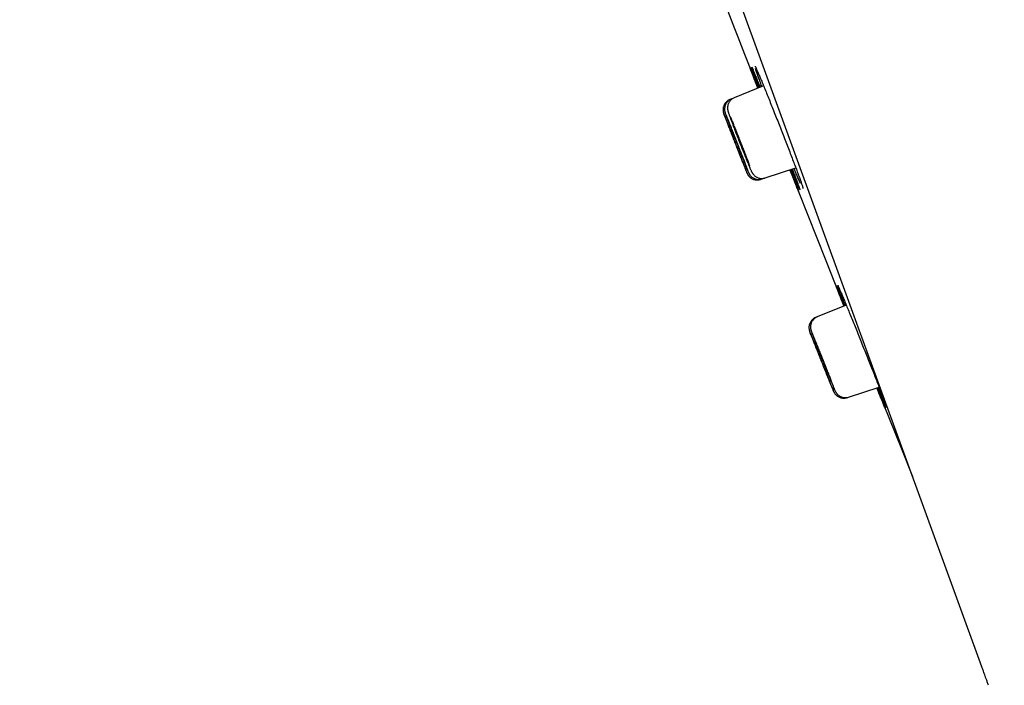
# Model space of a CAD drawing. Header units: millimetres. Extents: x 8 to 1128, y 12 to 2387.
# Tile 47 of 91: x 84 to 120, y 2221 to 2246. Entities that reach past the tile are written whole.
import ezdxf

# ---------------------------------------------------------------- set-up
doc = ezdxf.new("R2010")
doc.units = ezdxf.units.MM

msp = doc.modelspace()

# ---------------------------------------------------------------- linework, layer by layer
at = {"color": 7, "linetype": 'Continuous', "lineweight": 30}
for p, q in [((119.462, 2221.953), (84.148, 2318.976)), ((111.454, 2243.266), (110.379, 2242.832)), ((110.269, 2242.787), (110.214, 2242.765)), ((110.379, 2242.832), (110.269, 2242.787)), ((111.51, 2239.89), (112.636, 2240.256)), ((111.341, 2239.835), (111.397, 2239.854)), ((111.397, 2239.854), (111.51, 2239.89)), ((114.487, 2235.222), (113.423, 2234.792)), ((113.423, 2234.792), (113.368, 2234.77)), ((114.572, 2231.848), (115.694, 2232.213)), ((114.516, 2231.83), (114.572, 2231.848))]:
    msp.add_line(p, q, dxfattribs=at)
at = {"color": 7, "linetype": 'Continuous', "lineweight": 30, "flags": 128}
for points in [[(112.42, 2240.186), (113.735, 2236.866), (114.403, 2235.188)], [(115.607, 2232.184), (116.51, 2229.947), (116.919, 2228.939)]]:
    msp.add_lwpolyline(points, dxfattribs=at)
at = {"color": 7, "linetype": 'Continuous', "lineweight": 30}
for centre, radius, start, end in [((-247.726, 2142.847), 395.3, 9.59859, 27.45536), ((1229.188, 2680.401), 1200.4, 201.102788, 201.360113)]:
    msp.add_arc(centre, radius, start, end, dxfattribs=at)
for points, knots in [([(111.246, 2243.182), (111.228, 2243.229), (111.185, 2243.339), (111.126, 2243.491), (111.07, 2243.638), (111.023, 2243.76), (110.986, 2243.855), (110.961, 2243.921), (110.948, 2243.956), (110.947, 2243.96), (110.947, 2243.96)], [0, 0, 0, 0, 0.104219, 0.24863, 0.393501, 0.537912, 0.682279, 0.827107, 0.971474, 1, 1, 1, 1]), ([(110.948, 2243.962), (110.949, 2243.96), (110.952, 2243.952), (110.97, 2243.909), (111.001, 2243.835), (111.042, 2243.733), (111.092, 2243.606), (111.153, 2243.453), (111.209, 2243.312), (111.247, 2243.217), (111.259, 2243.187)], [0, 0, 0, 0, 0.088366, 0.229421, 0.370479, 0.511987, 0.653045, 0.794132, 0.93567, 1, 1, 1, 1]), ([(111.019, 2243.958), (111.019, 2243.957), (111.02, 2243.957), (111.022, 2243.952), (111.026, 2243.945), (111.027, 2243.942)], [0, 0, 0, 0, 0.274724, 0.741489, 1, 1, 1, 1]), ([(111.022, 2243.952), (111.026, 2243.944), (111.036, 2243.923), (111.065, 2243.856), (111.107, 2243.756), (111.159, 2243.63), (111.222, 2243.477), (111.278, 2243.339), (111.316, 2243.244), (111.328, 2243.215)], [0, 0, 0, 0, 0.093079, 0.259457, 0.426365, 0.592744, 0.75918, 0.926146, 1, 1, 1, 1]), ([(111.144, 2243.987), (111.144, 2243.987), (111.144, 2243.987), (111.147, 2243.982), (111.153, 2243.971), (111.161, 2243.953), (111.169, 2243.936), (111.173, 2243.928)], [0, 0, 0, 0, 0.046703, 0.242248, 0.487465, 0.777817, 1, 1, 1, 1]), ([(111.291, 2243.2), (111.274, 2243.246), (111.232, 2243.356), (111.175, 2243.507), (111.12, 2243.654), (111.074, 2243.778), (111.04, 2243.871), (111.021, 2243.925), (111.016, 2243.94), (111.016, 2243.941)], [0, 0, 0, 0, 0.121553, 0.2934, 0.465794, 0.63764, 0.809443, 0.981794, 1, 1, 1, 1]), ([(111.393, 2243.242), (111.377, 2243.285), (111.337, 2243.392), (111.282, 2243.542), (111.228, 2243.691), (111.185, 2243.811), (111.16, 2243.884), (111.152, 2243.909), (111.152, 2243.91)], [0, 0, 0, 0, 0.1409659, 0.3521215, 0.5639506, 0.7751062, 0.9862296, 1, 1, 1, 1]), ([(111.169, 2243.938), (111.175, 2243.925), (111.192, 2243.889), (111.231, 2243.8), (111.284, 2243.676), (111.348, 2243.525), (111.419, 2243.352), (111.499, 2243.159), (111.584, 2242.948), (111.676, 2242.722), (111.771, 2242.484), (111.87, 2242.236), (111.97, 2241.982), (112.071, 2241.725), (112.172, 2241.469), (112.27, 2241.216), (112.365, 2240.969), (112.456, 2240.733), (112.541, 2240.509), (112.62, 2240.301), (112.691, 2240.112), (112.753, 2239.943), (112.806, 2239.796), (112.849, 2239.676), (112.877, 2239.592), (112.888, 2239.559), (112.891, 2239.548)], [0, 0, 0, 0, 0.024604, 0.067957, 0.111173, 0.154409, 0.197782, 0.241018, 0.284268, 0.327655, 0.370905, 0.414157, 0.457547, 0.500799, 0.54404, 0.587418, 0.630659, 0.673881, 0.717241, 0.760462, 0.803665, 0.847006, 0.890209, 0.933401, 0.976731, 1, 1, 1, 1]), ([(110.215, 2242.764), (110.205, 2242.76), (110.176, 2242.749), (110.133, 2242.722), (110.088, 2242.685), (110.05, 2242.643), (110.02, 2242.599), (109.996, 2242.553), (109.98, 2242.507), (109.97, 2242.463), (109.965, 2242.42), (109.964, 2242.38), (109.967, 2242.346), (109.972, 2242.318), (109.976, 2242.297), (109.98, 2242.282), (109.984, 2242.271), (109.986, 2242.263), (109.989, 2242.255), (109.991, 2242.249), (109.993, 2242.244), (109.994, 2242.242)], [0, 0, 0, 0, 0.043126, 0.125577, 0.204309, 0.279701, 0.351915, 0.420966, 0.486738, 0.548985, 0.607303, 0.661034, 0.70895, 0.748542, 0.778308, 0.802867, 0.827541, 0.85902, 0.903606, 0.977149, 1, 1, 1, 1]), ([(110.27, 2242.786), (110.258, 2242.781), (110.227, 2242.769), (110.183, 2242.741), (110.139, 2242.703), (110.102, 2242.661), (110.072, 2242.617), (110.049, 2242.571), (110.033, 2242.525), (110.024, 2242.481), (110.019, 2242.439), (110.019, 2242.401), (110.021, 2242.37), (110.025, 2242.345), (110.029, 2242.325), (110.033, 2242.31), (110.037, 2242.296), (110.042, 2242.281), (110.048, 2242.261), (110.058, 2242.231), (110.069, 2242.203), (110.076, 2242.184), (110.077, 2242.181)], [0, 0, 0, 0, 0.037658, 0.098043, 0.155732, 0.210986, 0.263917, 0.314522, 0.3627, 0.408221, 0.450625, 0.488976, 0.52189, 0.549573, 0.575138, 0.602611, 0.63529, 0.67957, 0.748205, 0.868756, 0.977412, 1, 1, 1, 1]), ([(110.379, 2242.831), (110.361, 2242.823), (110.324, 2242.806), (110.275, 2242.772), (110.234, 2242.732), (110.199, 2242.689), (110.172, 2242.644), (110.152, 2242.598), (110.139, 2242.553), (110.131, 2242.51), (110.128, 2242.47), (110.129, 2242.436), (110.132, 2242.408), (110.135, 2242.385), (110.139, 2242.366), (110.143, 2242.348), (110.149, 2242.329), (110.157, 2242.303), (110.168, 2242.268), (110.184, 2242.221), (110.202, 2242.171), (110.216, 2242.133), (110.222, 2242.116)], [0, 0, 0, 0, 0.050216, 0.099497, 0.146648, 0.191836, 0.235116, 0.276453, 0.315706, 0.352549, 0.386333, 0.416247, 0.442643, 0.467813, 0.494749, 0.526346, 0.567957, 0.630426, 0.733885, 0.826179, 0.923827, 1, 1, 1, 1]), ([(110.716, 2240.39), (110.733, 2240.349), (110.765, 2240.266), (110.802, 2240.173), (110.829, 2240.107), (110.844, 2240.071), (110.846, 2240.066), (110.837, 2240.092), (110.816, 2240.148), (110.783, 2240.233), (110.74, 2240.344), (110.688, 2240.478), (110.629, 2240.632), (110.563, 2240.8), (110.493, 2240.979), (110.421, 2241.163), (110.349, 2241.347), (110.279, 2241.525), (110.213, 2241.693), (110.153, 2241.846), (110.1, 2241.979), (110.056, 2242.09), (110.023, 2242.173), (110.002, 2242.225), (109.997, 2242.236), (109.996, 2242.24)], [0, 0, 0, 0, 0.044056, 0.088111, 0.132167, 0.176223, 0.220271, 0.264319, 0.308359, 0.3524, 0.396443, 0.440486, 0.484538, 0.52859, 0.572655, 0.61672, 0.660795, 0.704871, 0.74895, 0.793029, 0.837104, 0.881179, 0.925242, 0.969306, 1, 1, 1, 1]), ([(109.998, 2242.232), (110.001, 2242.224), (110.007, 2242.205), (110.032, 2242.141), (110.068, 2242.047), (110.115, 2241.926), (110.17, 2241.784), (110.232, 2241.625), (110.3, 2241.452), (110.37, 2241.27), (110.443, 2241.086), (110.514, 2240.904), (110.583, 2240.728), (110.639, 2240.586), (110.683, 2240.474), (110.705, 2240.418), (110.716, 2240.39)], [0, 0, 0, 0, 0.058818, 0.135617, 0.212414, 0.289211, 0.366021, 0.442831, 0.519663, 0.596494, 0.673346, 0.750198, 0.827061, 0.903924, 0.951962, 1, 1, 1, 1]), ([(110.886, 2240.138), (110.882, 2240.148), (110.872, 2240.176), (110.844, 2240.253), (110.802, 2240.364), (110.751, 2240.498), (110.692, 2240.652), (110.627, 2240.821), (110.557, 2241), (110.485, 2241.184), (110.413, 2241.369), (110.342, 2241.547), (110.276, 2241.715), (110.214, 2241.869), (110.161, 2242.002), (110.116, 2242.111), (110.086, 2242.184), (110.075, 2242.208), (110.072, 2242.216)], [0, 0, 0, 0, 0.040368, 0.106704, 0.173031, 0.239359, 0.305692, 0.372026, 0.438378, 0.50473, 0.571105, 0.637479, 0.70387, 0.770261, 0.836656, 0.90305, 0.969434, 1, 1, 1, 1]), ([(110.08, 2242.171), (110.082, 2242.167), (110.091, 2242.141), (110.119, 2242.066), (110.164, 2241.948), (110.219, 2241.804), (110.28, 2241.645), (110.347, 2241.471), (110.418, 2241.29), (110.49, 2241.105), (110.562, 2240.922), (110.631, 2240.747), (110.688, 2240.604), (110.733, 2240.492), (110.756, 2240.436), (110.767, 2240.408)], [0, 0, 0, 0, 0.01686, 0.104213, 0.191567, 0.278923, 0.366279, 0.453656, 0.541032, 0.628437, 0.715842, 0.803273, 0.890704, 0.945352, 1, 1, 1, 1]), ([(110.222, 2242.116), (110.223, 2242.112), (110.232, 2242.089), (110.244, 2242.057), (110.255, 2242.026), (110.257, 2242.02)], [0, 0, 0, 0, 0.1342314, 0.8369383, 1, 1, 1, 1]), ([(110.948, 2240.324), (110.939, 2240.35), (110.916, 2240.412), (110.87, 2240.537), (110.812, 2240.691), (110.747, 2240.86), (110.677, 2241.04), (110.605, 2241.225), (110.533, 2241.409), (110.462, 2241.589), (110.394, 2241.758), (110.332, 2241.911), (110.28, 2242.038), (110.253, 2242.101), (110.242, 2242.129)], [0, 0, 0, 0, 0.062948, 0.149698, 0.236441, 0.323185, 0.409947, 0.49671, 0.583507, 0.670304, 0.757137, 0.84397, 0.930824, 1, 1, 1, 1]), ([(110.26, 2242.012), (110.263, 2242.004), (110.281, 2241.956), (110.322, 2241.846), (110.383, 2241.687), (110.45, 2241.513), (110.52, 2241.331), (110.593, 2241.146), (110.665, 2240.962), (110.735, 2240.786), (110.793, 2240.643), (110.838, 2240.53), (110.861, 2240.474), (110.873, 2240.446)], [0, 0, 0, 0, 0.0225, 0.128126, 0.233753, 0.339393, 0.445033, 0.550711, 0.65639, 0.762113, 0.867837, 0.933918, 1, 1, 1, 1]), ([(110.284, 2241.506), (110.275, 2241.528), (110.257, 2241.573), (110.236, 2241.626), (110.22, 2241.667), (110.209, 2241.693), (110.205, 2241.704), (110.205, 2241.702), (110.206, 2241.702)], [0, 0, 0, 0, 0.187122, 0.379669, 0.566791, 0.759342, 0.946424, 1, 1, 1, 1]), ([(110.206, 2241.699), (110.208, 2241.694), (110.212, 2241.684), (110.225, 2241.65), (110.243, 2241.603), (110.266, 2241.544), (110.293, 2241.474), (110.323, 2241.395), (110.357, 2241.31), (110.391, 2241.222), (110.427, 2241.131), (110.462, 2241.042), (110.496, 2240.955), (110.527, 2240.876), (110.555, 2240.804), (110.579, 2240.743), (110.599, 2240.695), (110.613, 2240.658), (110.618, 2240.646), (110.621, 2240.64)], [0, 0, 0, 0, 0.058007, 0.117696, 0.175703, 0.235391, 0.293407, 0.353105, 0.411137, 0.470851, 0.528899, 0.58863, 0.646685, 0.706425, 0.764477, 0.824214, 0.882253, 0.941977, 1, 1, 1, 1]), ([(110.342, 2241.527), (110.333, 2241.55), (110.315, 2241.594), (110.294, 2241.647), (110.277, 2241.689), (110.266, 2241.714), (110.26, 2241.725), (110.261, 2241.723), (110.261, 2241.723)], [0, 0, 0, 0, 0.186811, 0.379039, 0.565851, 0.758082, 0.944849, 1, 1, 1, 1]), ([(110.261, 2241.72), (110.263, 2241.715), (110.266, 2241.704), (110.278, 2241.67), (110.296, 2241.623), (110.318, 2241.564), (110.345, 2241.494), (110.375, 2241.415), (110.408, 2241.33), (110.443, 2241.241), (110.479, 2241.15), (110.514, 2241.061), (110.548, 2240.975), (110.579, 2240.895), (110.608, 2240.824), (110.633, 2240.763), (110.653, 2240.714), (110.668, 2240.677), (110.673, 2240.666), (110.676, 2240.66)], [0, 0, 0, 0, 0.058014, 0.117711, 0.175714, 0.235399, 0.293404, 0.353091, 0.41111, 0.47081, 0.528848, 0.588569, 0.646623, 0.706361, 0.764422, 0.824168, 0.882222, 0.941962, 1, 1, 1, 1]), ([(110.623, 2240.635), (110.623, 2240.635), (110.624, 2240.632), (110.621, 2240.642), (110.612, 2240.665), (110.597, 2240.704), (110.577, 2240.755), (110.553, 2240.819), (110.524, 2240.892), (110.492, 2240.974), (110.459, 2241.06), (110.423, 2241.15), (110.388, 2241.24), (110.353, 2241.329), (110.318, 2241.42), (110.296, 2241.476), (110.284, 2241.506)], [0, 0, 0, 0, 0.008109, 0.081886, 0.157802, 0.231574, 0.307484, 0.381264, 0.457182, 0.530981, 0.606919, 0.680739, 0.756698, 0.830532, 0.906506, 1, 1, 1, 1]), ([(110.679, 2240.654), (110.679, 2240.654), (110.68, 2240.652), (110.677, 2240.662), (110.669, 2240.685), (110.655, 2240.724), (110.636, 2240.775), (110.612, 2240.839), (110.583, 2240.912), (110.552, 2240.994), (110.518, 2241.081), (110.483, 2241.171), (110.448, 2241.261), (110.413, 2241.35), (110.377, 2241.441), (110.354, 2241.497), (110.342, 2241.527)], [0, 0, 0, 0, 0.007567, 0.081402, 0.157379, 0.231196, 0.307155, 0.380969, 0.456924, 0.530752, 0.606719, 0.680571, 0.756562, 0.830437, 0.906453, 1, 1, 1, 1]), ([(110.457, 2241.568), (110.448, 2241.59), (110.429, 2241.635), (110.407, 2241.689), (110.389, 2241.73), (110.377, 2241.757), (110.37, 2241.769), (110.37, 2241.765), (110.376, 2241.746), (110.387, 2241.713), (110.404, 2241.666), (110.426, 2241.607), (110.452, 2241.536), (110.482, 2241.458), (110.515, 2241.372), (110.549, 2241.283), (110.585, 2241.192), (110.62, 2241.102), (110.655, 2241.016), (110.687, 2240.936), (110.716, 2240.864), (110.742, 2240.802), (110.763, 2240.753), (110.778, 2240.717), (110.788, 2240.696), (110.792, 2240.69), (110.791, 2240.699), (110.783, 2240.723), (110.769, 2240.762), (110.751, 2240.814), (110.727, 2240.878), (110.699, 2240.951), (110.668, 2241.033), (110.634, 2241.12), (110.599, 2241.21), (110.564, 2241.301), (110.528, 2241.39), (110.492, 2241.482), (110.469, 2241.537), (110.457, 2241.568)], [0, 0, 0, 0, 0.0264774, 0.0537226, 0.0802001, 0.1074457, 0.1339171, 0.1611567, 0.1876168, 0.2148448, 0.2412953, 0.2685131, 0.2949599, 0.3221734, 0.3486239, 0.375841, 0.4023011, 0.4295279, 0.4559992, 0.4832377, 0.509717, 0.5369641, 0.5634445, 0.5906933, 0.6171676, 0.6444104, 0.670874, 0.6981058, 0.7245588, 0.7517793, 0.7782265, 0.8054405, 0.8318891, 0.8591042, 0.8855609, 0.9127842, 0.9392522, 0.9664871, 1, 1, 1, 1]), ([(110.771, 2240.398), (110.779, 2240.379), (110.796, 2240.336), (110.811, 2240.3), (110.819, 2240.28)], [0, 0, 0, 0, 0.453541, 1, 1, 1, 1]), ([(110.884, 2240.42), (110.884, 2240.418), (110.895, 2240.391), (110.909, 2240.357), (110.922, 2240.328), (110.925, 2240.319)], [0, 0, 0, 0, 0.04958, 0.705093, 1, 1, 1, 1]), ([(110.819, 2240.28), (110.819, 2240.28), (110.823, 2240.269), (110.827, 2240.259), (110.831, 2240.25)], [0, 0, 0, 0, 0.038289, 1, 1, 1, 1]), ([(110.831, 2240.25), (110.835, 2240.241), (110.843, 2240.221), (110.85, 2240.205), (110.853, 2240.196)], [0, 0, 0, 0, 0.4751188, 1, 1, 1, 1]), ([(110.847, 2240.064), (110.847, 2240.064), (110.848, 2240.061), (110.851, 2240.055), (110.855, 2240.046), (110.861, 2240.033), (110.87, 2240.016), (110.884, 2239.994), (110.905, 2239.966), (110.933, 2239.933), (110.969, 2239.901), (111.012, 2239.872), (111.059, 2239.847), (111.112, 2239.829), (111.169, 2239.818), (111.227, 2239.815), (111.285, 2239.82), (111.322, 2239.831), (111.341, 2239.836)], [0, 0, 0, 0, 0.01812, 0.070783, 0.115244, 0.144502, 0.175055, 0.214506, 0.267069, 0.334152, 0.411587, 0.485188, 0.56614, 0.650758, 0.737637, 0.825865, 0.914889, 1, 1, 1, 1]), ([(110.853, 2240.196), (110.856, 2240.189), (110.865, 2240.166), (110.879, 2240.135), (110.894, 2240.1), (110.904, 2240.078), (110.914, 2240.058), (110.921, 2240.044), (110.931, 2240.027), (110.945, 2240.006), (110.964, 2239.98), (110.991, 2239.95), (111.026, 2239.919), (111.067, 2239.891), (111.115, 2239.866), (111.167, 2239.847), (111.224, 2239.836), (111.282, 2239.833), (111.341, 2239.838), (111.379, 2239.849), (111.397, 2239.854)], [0, 0, 0, 0, 0.044423, 0.149653, 0.259292, 0.381273, 0.421059, 0.450965, 0.478959, 0.506649, 0.538888, 0.579012, 0.624001, 0.672167, 0.723577, 0.777274, 0.832399, 0.888385, 0.94488, 1, 1, 1, 1]), ([(110.925, 2240.319), (110.93, 2240.309), (110.935, 2240.296), (110.94, 2240.284), (110.941, 2240.282)], [0, 0, 0, 0, 0.79054, 1, 1, 1, 1]), ([(110.941, 2240.282), (110.945, 2240.273), (110.957, 2240.245), (110.974, 2240.204), (110.993, 2240.162), (111.007, 2240.131), (111.019, 2240.106), (111.029, 2240.088), (111.04, 2240.069), (111.052, 2240.05), (111.068, 2240.027), (111.091, 2240), (111.12, 2239.971), (111.158, 2239.941), (111.203, 2239.914), (111.254, 2239.892), (111.309, 2239.877), (111.366, 2239.87), (111.425, 2239.872), (111.474, 2239.879), (111.501, 2239.889), (111.509, 2239.892)], [0, 0, 0, 0, 0.049362, 0.146176, 0.245497, 0.35162, 0.416455, 0.467924, 0.500514, 0.530875, 0.560769, 0.593459, 0.632178, 0.675737, 0.722059, 0.770626, 0.820789, 0.871955, 0.923723, 0.97584, 1, 1, 1, 1]), ([(112.533, 2239.908), (112.511, 2239.964), (112.477, 2240.049), (112.437, 2240.151), (112.423, 2240.187)], [0, 0, 0, 0, 0.645589, 1, 1, 1, 1]), ([(112.435, 2240.191), (112.455, 2240.139), (112.5, 2240.023), (112.561, 2239.868), (112.617, 2239.722), (112.663, 2239.602), (112.699, 2239.508), (112.723, 2239.443), (112.736, 2239.41), (112.736, 2239.407), (112.736, 2239.407)], [0, 0, 0, 0, 0.114831, 0.257207, 0.39913, 0.541009, 0.683341, 0.82522, 0.967066, 1, 1, 1, 1]), ([(112.58, 2239.926), (112.558, 2239.981), (112.523, 2240.066), (112.483, 2240.166), (112.469, 2240.202)], [0, 0, 0, 0, 0.648933, 1, 1, 1, 1]), ([(112.507, 2240.214), (112.526, 2240.163), (112.57, 2240.049), (112.628, 2239.894), (112.683, 2239.748), (112.728, 2239.627), (112.761, 2239.534), (112.78, 2239.479), (112.785, 2239.464), (112.786, 2239.46)], [0, 0, 0, 0, 0.13061, 0.296458, 0.46178, 0.627051, 0.79285, 0.958122, 1, 1, 1, 1]), ([(112.686, 2239.963), (112.663, 2240.018), (112.628, 2240.102), (112.588, 2240.201), (112.574, 2240.236)], [0, 0, 0, 0, 0.6536716, 1, 1, 1, 1]), ([(111.311, 2239.829), (111.321, 2239.83), (111.331, 2239.832), (111.34, 2239.836), (111.341, 2239.836)], [0, 0, 0, 0, 0.934394, 1, 1, 1, 1]), ([(112.734, 2239.41), (112.733, 2239.413), (112.729, 2239.42), (112.711, 2239.464), (112.681, 2239.539), (112.64, 2239.641), (112.591, 2239.763), (112.552, 2239.86), (112.533, 2239.908)], [0, 0, 0, 0, 0.090141, 0.276724, 0.463902, 0.650486, 0.825243, 1, 1, 1, 1]), ([(112.77, 2239.473), (112.768, 2239.478), (112.759, 2239.498), (112.732, 2239.56), (112.69, 2239.66), (112.64, 2239.781), (112.6, 2239.878), (112.58, 2239.926)], [0, 0, 0, 0, 0.074711, 0.31414, 0.552807, 0.776404, 1, 1, 1, 1]), ([(112.798, 2239.702), (112.797, 2239.703), (112.783, 2239.736), (112.746, 2239.821), (112.706, 2239.916), (112.686, 2239.963)], [0, 0, 0, 0, 0.020487, 0.510243, 1, 1, 1, 1]), ([(112.782, 2239.471), (112.784, 2239.466), (112.786, 2239.458), (112.787, 2239.457), (112.787, 2239.456)], [0, 0, 0, 0, 0.5543474, 1, 1, 1, 1]), ([(112.888, 2239.558), (112.89, 2239.549), (112.896, 2239.533), (112.899, 2239.519), (112.901, 2239.513), (112.9, 2239.514), (112.9, 2239.514)], [0, 0, 0, 0, 0.366033, 0.696715, 0.960639, 1, 1, 1, 1]), ([(114.105, 2235.957), (114.106, 2235.955), (114.11, 2235.948), (114.128, 2235.905), (114.158, 2235.831), (114.2, 2235.729), (114.252, 2235.603), (114.314, 2235.45), (114.369, 2235.313), (114.407, 2235.221), (114.418, 2235.194)], [0, 0, 0, 0, 0.088053, 0.230015, 0.371977, 0.514392, 0.656354, 0.798362, 0.940823, 1, 1, 1, 1]), ([(114.406, 2235.189), (114.389, 2235.232), (114.346, 2235.339), (114.288, 2235.486), (114.23, 2235.633), (114.182, 2235.755), (114.144, 2235.85), (114.119, 2235.916), (114.106, 2235.951), (114.105, 2235.955), (114.105, 2235.955)], [0, 0, 0, 0, 0.0969493, 0.2424511, 0.3884172, 0.5339187, 0.6793472, 0.8252396, 0.9706679, 1, 1, 1, 1]), ([(114.451, 2235.207), (114.434, 2235.249), (114.393, 2235.355), (114.336, 2235.502), (114.28, 2235.649), (114.233, 2235.772), (114.199, 2235.866), (114.179, 2235.92), (114.175, 2235.934), (114.174, 2235.935)], [0, 0, 0, 0, 0.1130176, 0.2873883, 0.4623154, 0.6366857, 0.8109772, 0.9858245, 1, 1, 1, 1]), ([(114.177, 2235.953), (114.177, 2235.953), (114.177, 2235.952), (114.18, 2235.947), (114.183, 2235.94), (114.184, 2235.938)], [0, 0, 0, 0, 0.265381, 0.730159, 1, 1, 1, 1]), ([(114.18, 2235.947), (114.183, 2235.94), (114.194, 2235.919), (114.223, 2235.853), (114.265, 2235.754), (114.319, 2235.627), (114.382, 2235.477), (114.453, 2235.304), (114.533, 2235.111), (114.619, 2234.9), (114.711, 2234.674), (114.808, 2234.436), (114.908, 2234.189), (115.01, 2233.935), (115.113, 2233.679), (115.215, 2233.423), (115.316, 2233.17), (115.414, 2232.925), (115.507, 2232.689), (115.595, 2232.466), (115.676, 2232.259), (115.749, 2232.07), (115.814, 2231.902), (115.87, 2231.757), (115.915, 2231.636), (115.95, 2231.543), (115.97, 2231.488), (115.974, 2231.472), (115.975, 2231.469)], [0, 0, 0, 0, 0.02214, 0.062373, 0.102734, 0.142967, 0.18322, 0.223601, 0.263854, 0.30413, 0.344533, 0.384809, 0.425099, 0.465518, 0.505808, 0.546098, 0.586517, 0.626808, 0.667085, 0.70749, 0.747767, 0.788021, 0.828404, 0.868659, 0.908892, 0.949255, 0.989488, 1, 1, 1, 1]), ([(113.368, 2234.768), (113.365, 2234.767), (113.341, 2234.759), (113.303, 2234.737), (113.255, 2234.702), (113.215, 2234.661), (113.182, 2234.617), (113.156, 2234.572), (113.138, 2234.526), (113.125, 2234.48), (113.119, 2234.437), (113.117, 2234.396), (113.119, 2234.359), (113.124, 2234.329), (113.129, 2234.305), (113.133, 2234.288), (113.137, 2234.276), (113.14, 2234.267), (113.142, 2234.26), (113.144, 2234.256), (113.145, 2234.253)], [0, 0, 0, 0, 0.016584, 0.105826, 0.19089, 0.272289, 0.350268, 0.424896, 0.496099, 0.563669, 0.627243, 0.686241, 0.739644, 0.78534, 0.820547, 0.847892, 0.874096, 0.904485, 0.945994, 1, 1, 1, 1]), ([(113.423, 2234.79), (113.412, 2234.786), (113.381, 2234.774), (113.337, 2234.745), (113.292, 2234.708), (113.255, 2234.666), (113.225, 2234.621), (113.203, 2234.575), (113.187, 2234.529), (113.177, 2234.485), (113.173, 2234.443), (113.172, 2234.405), (113.175, 2234.373), (113.179, 2234.348), (113.183, 2234.328), (113.187, 2234.312), (113.191, 2234.298), (113.196, 2234.284), (113.202, 2234.263), (113.213, 2234.234), (113.223, 2234.206), (113.23, 2234.187), (113.231, 2234.184)], [0, 0, 0, 0, 0.036945, 0.097405, 0.155152, 0.210459, 0.263442, 0.314106, 0.362355, 0.407965, 0.450496, 0.489042, 0.52222, 0.550099, 0.575685, 0.603038, 0.63535, 0.678861, 0.745678, 0.869154, 0.97813, 1, 1, 1, 1]), ([(113.149, 2234.243), (113.152, 2234.233), (113.16, 2234.213), (113.186, 2234.145), (113.224, 2234.05), (113.271, 2233.93), (113.327, 2233.788), (113.391, 2233.628), (113.46, 2233.455), (113.532, 2233.273), (113.606, 2233.088), (113.68, 2232.904), (113.75, 2232.728), (113.808, 2232.585), (113.853, 2232.471), (113.876, 2232.415), (113.888, 2232.387)], [0, 0, 0, 0, 0.0754181, 0.1508362, 0.2262536, 0.3016712, 0.3771106, 0.4525501, 0.5280245, 0.6034989, 0.679006, 0.754513, 0.8300361, 0.9055591, 0.9527796, 1, 1, 1, 1]), ([(113.888, 2232.387), (113.904, 2232.345), (113.938, 2232.262), (113.976, 2232.168), (114.004, 2232.101), (114.019, 2232.064), (114.022, 2232.058), (114.013, 2232.083), (113.991, 2232.139), (113.958, 2232.223), (113.915, 2232.334), (113.862, 2232.468), (113.801, 2232.622), (113.733, 2232.791), (113.662, 2232.97), (113.588, 2233.155), (113.514, 2233.339), (113.443, 2233.519), (113.375, 2233.688), (113.313, 2233.842), (113.258, 2233.977), (113.213, 2234.088), (113.179, 2234.172), (113.157, 2234.226), (113.152, 2234.237), (113.15, 2234.241)], [0, 0, 0, 0, 0.044041, 0.088081, 0.132123, 0.176164, 0.220192, 0.264219, 0.308237, 0.352255, 0.396277, 0.440299, 0.484337, 0.528375, 0.572434, 0.616493, 0.660569, 0.704644, 0.748725, 0.792806, 0.836878, 0.880951, 0.925004, 0.969058, 1, 1, 1, 1]), ([(114.06, 2232.132), (114.057, 2232.141), (114.047, 2232.167), (114.019, 2232.243), (113.977, 2232.353), (113.925, 2232.487), (113.864, 2232.641), (113.798, 2232.811), (113.726, 2232.99), (113.653, 2233.175), (113.579, 2233.36), (113.506, 2233.54), (113.438, 2233.709), (113.375, 2233.864), (113.319, 2233.999), (113.273, 2234.109), (113.242, 2234.184), (113.231, 2234.21), (113.227, 2234.219)], [0, 0, 0, 0, 0.036258, 0.102633, 0.169001, 0.235368, 0.301751, 0.368133, 0.434547, 0.500961, 0.567408, 0.633856, 0.700325, 0.766794, 0.833264, 0.899733, 0.966181, 1, 1, 1, 1]), ([(113.235, 2234.174), (113.236, 2234.17), (113.246, 2234.145), (113.274, 2234.07), (113.32, 2233.952), (113.375, 2233.809), (113.438, 2233.649), (113.507, 2233.475), (113.579, 2233.293), (113.653, 2233.108), (113.727, 2232.924), (113.798, 2232.747), (113.857, 2232.604), (113.903, 2232.49), (113.926, 2232.434), (113.938, 2232.405)], [0, 0, 0, 0, 0.015923, 0.103327, 0.190732, 0.278147, 0.365563, 0.453014, 0.540465, 0.627962, 0.715459, 0.802992, 0.890525, 0.945262, 1, 1, 1, 1]), ([(113.444, 2233.508), (113.435, 2233.53), (113.417, 2233.575), (113.395, 2233.628), (113.379, 2233.67), (113.368, 2233.695), (113.363, 2233.706), (113.364, 2233.704), (113.364, 2233.704)], [0, 0, 0, 0, 0.18766, 0.380761, 0.568421, 0.761528, 0.949125, 1, 1, 1, 1]), ([(113.365, 2233.701), (113.367, 2233.696), (113.371, 2233.685), (113.384, 2233.651), (113.403, 2233.603), (113.426, 2233.544), (113.454, 2233.473), (113.486, 2233.395), (113.52, 2233.309), (113.555, 2233.22), (113.592, 2233.129), (113.627, 2233.039), (113.662, 2232.953), (113.694, 2232.873), (113.723, 2232.801), (113.748, 2232.74), (113.768, 2232.691), (113.782, 2232.655), (113.787, 2232.643), (113.79, 2232.637)], [0, 0, 0, 0, 0.05799, 0.117662, 0.175653, 0.235324, 0.293333, 0.353022, 0.411058, 0.470775, 0.528834, 0.588577, 0.646648, 0.706404, 0.764468, 0.824217, 0.882259, 0.941985, 1, 1, 1, 1]), ([(113.502, 2233.53), (113.493, 2233.552), (113.475, 2233.597), (113.453, 2233.65), (113.435, 2233.691), (113.424, 2233.716), (113.419, 2233.728), (113.419, 2233.725), (113.419, 2233.725)], [0, 0, 0, 0, 0.187352, 0.380136, 0.567489, 0.760279, 0.94756, 1, 1, 1, 1]), ([(113.42, 2233.722), (113.422, 2233.717), (113.425, 2233.706), (113.438, 2233.672), (113.456, 2233.624), (113.479, 2233.564), (113.506, 2233.494), (113.537, 2233.415), (113.571, 2233.329), (113.607, 2233.24), (113.643, 2233.148), (113.679, 2233.059), (113.714, 2232.972), (113.747, 2232.892), (113.776, 2232.82), (113.801, 2232.759), (113.822, 2232.71), (113.837, 2232.674), (113.843, 2232.662), (113.845, 2232.657)], [0, 0, 0, 0, 0.0579975, 0.1176776, 0.1756634, 0.2353303, 0.2933242, 0.3529985, 0.4110169, 0.4707161, 0.5287646, 0.5884952, 0.6465662, 0.7063209, 0.764397, 0.8241581, 0.8822196, 0.9419664, 1, 1, 1, 1]), ([(113.792, 2232.632), (113.792, 2232.632), (113.793, 2232.63), (113.79, 2232.64), (113.781, 2232.663), (113.765, 2232.702), (113.745, 2232.754), (113.72, 2232.818), (113.69, 2232.892), (113.658, 2232.974), (113.623, 2233.06), (113.587, 2233.151), (113.551, 2233.241), (113.515, 2233.33), (113.479, 2233.422), (113.456, 2233.478), (113.444, 2233.508)], [0, 0, 0, 0, 0.0092185, 0.0828913, 0.1587011, 0.2323675, 0.3081694, 0.3818522, 0.45767, 0.5313847, 0.6072353, 0.6809838, 0.7568697, 0.8306387, 0.906547, 1, 1, 1, 1]), ([(113.848, 2232.651), (113.848, 2232.651), (113.85, 2232.649), (113.846, 2232.659), (113.838, 2232.682), (113.823, 2232.722), (113.803, 2232.774), (113.778, 2232.838), (113.75, 2232.912), (113.717, 2232.994), (113.683, 2233.081), (113.647, 2233.172), (113.611, 2233.262), (113.575, 2233.351), (113.538, 2233.443), (113.515, 2233.499), (113.502, 2233.53)], [0, 0, 0, 0, 0.008687, 0.082421, 0.158294, 0.232005, 0.307855, 0.381569, 0.457419, 0.531159, 0.607035, 0.680812, 0.756728, 0.830539, 0.906489, 1, 1, 1, 1]), ([(113.964, 2232.342), (113.973, 2232.32), (113.987, 2232.285), (114, 2232.256), (114.004, 2232.245)], [0, 0, 0, 0, 0.631296, 1, 1, 1, 1]), ([(114.004, 2232.245), (114.008, 2232.235), (114.016, 2232.216), (114.023, 2232.2), (114.027, 2232.191)], [0, 0, 0, 0, 0.481098, 1, 1, 1, 1]), ([(114.022, 2232.057), (114.022, 2232.057), (114.024, 2232.054), (114.026, 2232.048), (114.031, 2232.037), (114.038, 2232.024), (114.047, 2232.007), (114.062, 2231.984), (114.083, 2231.956), (114.112, 2231.923), (114.149, 2231.891), (114.192, 2231.863), (114.24, 2231.839), (114.294, 2231.822), (114.35, 2231.811), (114.409, 2231.81), (114.465, 2231.816), (114.499, 2231.826), (114.515, 2231.831)], [0, 0, 0, 0, 0.01795, 0.080798, 0.12618, 0.155006, 0.185956, 0.226223, 0.279117, 0.346968, 0.423919, 0.49783, 0.578707, 0.663106, 0.749667, 0.837519, 0.926131, 1, 1, 1, 1]), ([(114.027, 2232.191), (114.03, 2232.184), (114.04, 2232.161), (114.053, 2232.129), (114.069, 2232.094), (114.079, 2232.072), (114.089, 2232.052), (114.096, 2232.038), (114.105, 2232.022), (114.119, 2232.001), (114.137, 2231.976), (114.163, 2231.947), (114.197, 2231.916), (114.238, 2231.887), (114.285, 2231.863), (114.337, 2231.843), (114.393, 2231.831), (114.452, 2231.827), (114.51, 2231.833), (114.551, 2231.84), (114.57, 2231.848), (114.572, 2231.849)], [0, 0, 0, 0, 0.045642, 0.150489, 0.259558, 0.380017, 0.420973, 0.452968, 0.48083, 0.508213, 0.539268, 0.57805, 0.622325, 0.669715, 0.720404, 0.773507, 0.828134, 0.883682, 0.939776, 0.996178, 1, 1, 1, 1]), ([(115.72, 2231.914), (115.697, 2231.969), (115.663, 2232.053), (115.623, 2232.152), (115.61, 2232.185)], [0, 0, 0, 0, 0.65922, 1, 1, 1, 1]), ([(115.622, 2232.189), (115.642, 2232.141), (115.686, 2232.028), (115.747, 2231.876), (115.804, 2231.731), (115.851, 2231.611), (115.888, 2231.517), (115.913, 2231.452), (115.925, 2231.419), (115.926, 2231.416), (115.926, 2231.416)], [0, 0, 0, 0, 0.108513, 0.251696, 0.394424, 0.537079, 0.680188, 0.822843, 0.96544, 1, 1, 1, 1]), ([(115.767, 2231.931), (115.745, 2231.986), (115.71, 2232.069), (115.67, 2232.167), (115.656, 2232.2)], [0, 0, 0, 0, 0.660902, 1, 1, 1, 1]), ([(115.924, 2231.418), (115.923, 2231.421), (115.919, 2231.428), (115.9, 2231.472), (115.87, 2231.547), (115.828, 2231.648), (115.779, 2231.769), (115.739, 2231.866), (115.72, 2231.914)], [0, 0, 0, 0, 0.092363, 0.278522, 0.465276, 0.651436, 0.825718, 1, 1, 1, 1]), ([(115.96, 2231.482), (115.957, 2231.486), (115.948, 2231.505), (115.921, 2231.568), (115.879, 2231.666), (115.828, 2231.787), (115.787, 2231.883), (115.767, 2231.931)], [0, 0, 0, 0, 0.073499, 0.313289, 0.552317, 0.776158, 1, 1, 1, 1]), ([(115.972, 2231.479), (115.973, 2231.475), (115.975, 2231.468), (115.977, 2231.464), (115.976, 2231.465), (115.976, 2231.465)], [0, 0, 0, 0, 0.543799, 0.993668, 1, 1, 1, 1]), ([(119.71, 2221.273), (119.694, 2221.315), (119.663, 2221.399), (119.622, 2221.512), (119.585, 2221.615), (119.551, 2221.708), (119.522, 2221.789), (119.496, 2221.858), (119.476, 2221.915), (119.467, 2221.94), (119.462, 2221.953)], [0, 0, 0, 0, 0.118369, 0.236765, 0.358715, 0.480679, 0.60889, 0.737105, 0.868554, 1, 1, 1, 1])]:
    msp.add_open_spline(points, degree=3, knots=knots, dxfattribs=at)

doc.saveas('drawing.dxf')
